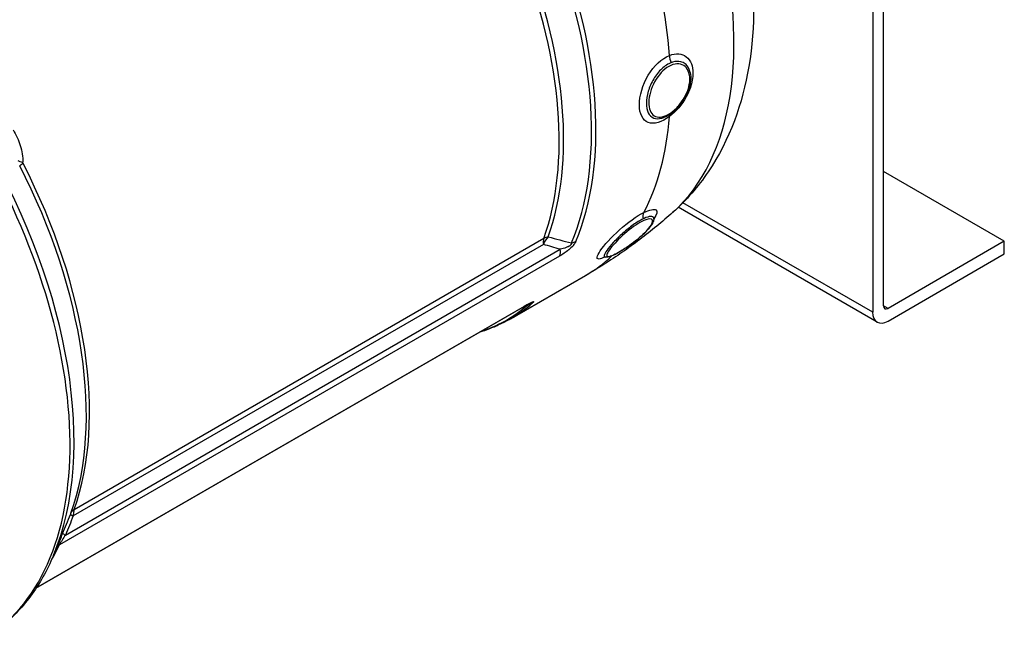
# Model space of a CAD drawing. Header units: millimetres. Extents: x 0 to 5940, y 0 to 4200.
# Tile 8 of 45: x 884 to 1087, y 683 to 811. Entities that reach past the tile are written whole.
import ezdxf

# ---------------------------------------------------------------- set-up
doc = ezdxf.new("R2010")
doc.units = ezdxf.units.MM
doc.header["$LTSCALE"] = 50
doc.layers.add('02-LINIE-035', color=2, linetype='CONTINUOUS')

msp = doc.modelspace()

# ---------------------------------------------------------------- linework, layer by layer
at = {"layer": '02-LINIE-035'}
for p, q in [((1062.12, 751.62), (1062.12, 891.66)), ((1059.86, 890.36), (1059.86, 750.31)), ((1087.01, 764.94), (1062.12, 779.31)), ((1060.78, 748.26), (1019.77, 771.94)), ((1059.86, 750.31), (1020.73, 772.9)), ((1014.47, 769.21), (1014.47, 769.21)), ((991.94, 764.3), (894.96, 708.31)), ((895.15, 709.61), (992.03, 765.55)), ((1087.01, 764.94), (1063.02, 751.1)), ((1087.01, 762.33), (1087.01, 764.94)), ((995.28, 761.89), (892.12, 702.33)), ((893.36, 704.35), (995.43, 763.29)), ((1005.03, 761.87), (1005.03, 761.87)), ((1063.02, 748.48), (1087.01, 762.33)), ((985.15, 748.94), (1000.59, 757.85)), ((887.32, 693.43), (988.04, 751.58)), ((988.3, 751.73), (988.3, 751.73)), ((1063.02, 751.1), (1062.12, 751.62)), ((887.28, 693.38), (987.83, 751.42)), ((892.46, 703.92), (890.87, 700.13)), ((892.46, 703.92), (892.46, 703.92))]:
    msp.add_line(p, q, dxfattribs=at)
for centre, major_axis, ratio, start_param, end_param in [((972.25, 839.78), (41.72, -72.26), 0.57735, 0.119481, 2.121289), ((941.82, 822.21), (-42.46, 73.55), 0.57735, 3.553094, 5.348085), ((942.59, 822.66), (42.56, -73.72), 0.57735, 0.411501, 2.206492), ((937.59, 819.77), (41.38, -71.67), 0.57735, 0.454523, 2.163471), ((936.82, 819.32), (-41.28, 71.5), 0.57735, 3.596115, 5.305064), ((958.03, 831.57), (-42.56, 73.72), 0.57735, 4.017826, 4.359754), ((1019.32, 802.63), (0.67, -1.8), 0.655769, 4.122422, 4.941636), ((981, 844.83), (31.2, -54.04), 0.57735, 0.366348, 0.366353), ((958.03, 831.57), (42.56, -73.72), 0.57735, 0.352635, 0.694563), ((981, 844.83), (31.2, -54.04), 0.57735, 0.057198, 0.057261), ((1019.32, 789.74), (-1.15, 1.54), 0.46574, 0.189677, 0.631751), ((832.08, 758.85), (44, -76.21), 0.57735, 0, 1.586909), ((833.2, 759.5), (43.79, -75.85), 0.57735, 0.412274, 1.571339), ((885.96, 781.77), (-2.56, 0.05), 0.267114, 0.306243, 1.005327), ((886.02, 781.51), (-2.28, -1.17), 0.070468, 5.329632, 5.845181), ((839.05, 762.88), (-41.45, 71.79), 0.57735, 3.596115, 4.625978), ((839.94, 763.39), (41.28, -71.5), 0.57735, 0.454523, 1.484383), ((1013.9, 769.51), (-0.82, 1.73), 0.696032, 0.403614, 1.222834), ((994.17, 763.46), (-0.95, -3.05), 0.742905, 4.065904, 4.671419), ((994.17, 763.46), (-3.01, 1.08), 0.733598, 5.378483, 5.727549), ((994.17, 763.46), (-1.6, 2.77), 0.57735, 0.454523, 0.959931), ((996.52, 767.09), (-2.95, 1.25), 0.748336, 2.277736, 2.626802), ((993.2, 764.12), (1.6, -2.77), 0.57735, 0.382497, 0.959931), ((958.03, 831.57), (42.56, -73.72), 0.57735, 0, 0.137929), ((958.03, 831.57), (42.56, -73.72), 0.57735, 0.139432, 0.139445), ((941.82, 822.21), (42.46, -73.55), 0.57735, 6.162165, 6.395283), ((942.59, 822.66), (42.56, -73.72), 0.57735, 0, 0.112097), ((986.23, 754.2), (1.6, -2.77), 0.57735, 0.000008, 0.141101), ((987.88, 754.8), (2.1, -2.41), 0.811372, 5.777222, 6.126288), ((1063.02, 752.14), (-0.64, -1.11), 0.57735, 5.497787, 7.068583), ((986.23, 754.2), (1.6, -2.77), 0.57735, 0, 0.000008), ((1063.02, 752.14), (-2.24, -3.88), 0.57735, 5.497787, 7.068583), ((894.1, 707.99), (0.406, 0.977), 0.021465, 5.36698, 5.869404), ((896.87, 707.95), (-2.41, 0.87), 0.733598, 5.727549, 6.243098), ((896.75, 707.64), (-2.38, 0.94), 0.021387, 0.02492, 0.732846), ((895.14, 703.69), (-2.36, 0.99), 0.041848, 0.004198, 0.733429), ((836.75, 761.55), (42.56, -73.72), 0.57735, 0.315451, 0.382497), ((893.78, 700.55), (-2.32, 1.09), 0.757493, 5.797515, 6.152594)]:
    msp.add_ellipse(centre, major_axis=major_axis, ratio=ratio, start_param=start_param, end_param=end_param, dxfattribs=at)
for points, knots in [([(997.21, 895.34), (1003.63, 889.39), (1009.46, 882.5), (1019.55, 867.65), (1023.82, 859.7), (1030.52, 843.28), (1032.94, 834.8), (1035.54, 817.81), (1035.7, 809.28), (1033.04, 793.37), (1030.41, 785.88), (1023.87, 776.22), (1021.43, 773.4), (1018.64, 770.91)], [1.865344, 1.865344, 1.865344, 1.865344, 2.230159, 2.230159, 2.589723, 2.589723, 2.950438, 2.950438, 3.316033, 3.316033, 3.653754, 3.653754, 3.80751, 3.80751, 3.80751, 3.80751]), ([(1017.97, 790.66), (1016.35, 789.45), (1014.72, 788.99), (1013.57, 789.43), (1012.42, 789.86), (1011.74, 791.22), (1011.74, 793.08), (1011.74, 794.94), (1012.41, 797.24), (1013.57, 799.18), (1014.73, 801.13), (1016.35, 802.66), (1017.97, 803.27)], [0, 0, 0, 0, 0.25, 0.25, 0.25, 0.5, 0.5, 0.5, 0.75, 0.75, 0.75, 1, 1, 1, 1]), ([(1017.97, 803.27), (1019.29, 803.76), (1020.52, 803.67), (1021.4, 803.01), (1021.87, 802.66), (1022.23, 802.15), (1022.47, 801.54), (1022.68, 800.98), (1022.79, 800.33), (1022.79, 799.61), (1022.79, 798.68), (1022.6, 797.65), (1022.25, 796.62), (1022.03, 795.98), (1021.74, 795.33), (1021.4, 794.71), (1020.53, 793.1), (1019.29, 791.65), (1017.97, 790.66)], [0, 0, 0, 0, 0.25, 0.25, 0.25, 0.3818068, 0.3818068, 0.3818068, 0.5, 0.5, 0.5, 0.6535412, 0.6535412, 0.6535412, 0.75, 0.75, 0.75, 1, 1, 1, 1]), ([(1018.33, 801.79), (1017.66, 801.54), (1016.98, 801.1), (1016.36, 800.53), (1015.74, 799.95), (1015.17, 799.23), (1014.69, 798.42), (1014.69, 798.42), (1014.69, 798.42), (1014.69, 798.41), (1014.21, 797.61), (1013.83, 796.74), (1013.57, 795.87), (1013.32, 795.01), (1013.19, 794.17), (1013.19, 793.4), (1013.19, 792.64), (1013.32, 791.97), (1013.57, 791.45), (1013.83, 790.92), (1014.21, 790.55), (1014.69, 790.36), (1014.69, 790.36), (1014.69, 790.36), (1014.69, 790.36), (1015.17, 790.17), (1015.74, 790.16), (1016.36, 790.33), (1016.45, 790.35), (1016.53, 790.38), (1016.62, 790.41)], [0, 0, 0, 0, 0.1248524, 0.1248524, 0.1248524, 0.25, 0.25, 0.25, 0.250524, 0.250524, 0.250524, 0.3753899, 0.3753899, 0.3753899, 0.499891, 0.499891, 0.499891, 0.6243466, 0.6243466, 0.6243466, 0.7492512, 0.7492512, 0.7492512, 0.75, 0.75, 0.75, 0.8748745, 0.8748745, 0.8748745, 0.892199, 0.892199, 0.892199, 0.892199]), ([(1018.67, 801.37), (1017.56, 801.03), (1016.4, 800.09), (1015.51, 798.84), (1014.61, 797.58), (1013.98, 796.02), (1013.76, 794.63), (1013.54, 793.23), (1013.72, 792), (1014.29, 791.28), (1014.85, 790.55), (1015.78, 790.35), (1016.85, 790.71), (1017.37, 790.89), (1017.91, 791.19), (1018.44, 791.59)], [0, 0, 0, 0, 0.125, 0.125, 0.125, 0.25, 0.25, 0.25, 0.375, 0.375, 0.375, 0.5, 0.5, 0.5, 0.5602271, 0.5602271, 0.5602271, 0.5602271]), ([(1022.22, 799.77), (1022.09, 800.32), (1021.87, 800.81), (1021.55, 801.18), (1021.44, 801.32), (1021.31, 801.44), (1021.17, 801.55), (1020.9, 801.75), (1020.59, 801.9), (1020.26, 801.98), (1019.75, 802.1), (1019.18, 802.07), (1018.58, 801.88), (1018.49, 801.86), (1018.41, 801.83), (1018.33, 801.79)], [0.5742182, 0.5742182, 0.5742182, 0.5742182, 0.7019548, 0.7019548, 0.7019548, 0.75, 0.75, 0.75, 0.8412321, 0.8412321, 0.8412321, 0.9806098, 0.9806098, 0.9806098, 1, 1, 1, 1]), ([(1018.44, 791.59), (1019.02, 792.02), (1019.58, 792.57), (1020.09, 793.2), (1021.07, 794.43), (1021.79, 795.93), (1022.04, 797.3), (1022.29, 798.68), (1022.06, 799.93), (1021.43, 800.69), (1020.8, 801.45), (1019.79, 801.71), (1018.67, 801.37)], [0.5602271, 0.5602271, 0.5602271, 0.5602271, 0.625, 0.625, 0.625, 0.75, 0.75, 0.75, 0.875, 0.875, 0.875, 1, 1, 1, 1]), ([(1022.22, 799.77), (1022.33, 799.24), (1022.36, 798.65), (1022.23, 797.41), (1022.07, 796.74), (1021.59, 795.42), (1021.27, 794.76), (1020.5, 793.54), (1020.06, 792.96), (1019.2, 792.05), (1018.79, 791.68), (1017.85, 790.98), (1017.31, 790.66), (1016.72, 790.44), (1016.68, 790.43), (1016.63, 790.41)], [0, 0, 0, 0, 0.324185, 0.324185, 0.66446, 0.66446, 1.003536, 1.003536, 1.340115, 1.340115, 1.610145, 1.610145, 1.953755, 1.953755, 1.984706, 1.984706, 1.984706, 1.984706]), ([(882.59, 787.93), (883.19, 786.89), (883.67, 785.8), (884.37, 783.56), (884.62, 782.37), (884.58, 781.22)], [0, 0, 0, 0, 0.5, 0.5, 1, 1, 1, 1]), ([(884.63, 780.96), (884.63, 780.97), (884.63, 780.97), (884.63, 780.97), (884.61, 781), (884.6, 781.04), (884.59, 781.07), (884.58, 781.12), (884.58, 781.17), (884.58, 781.22)], [0, 0, 0, 0, 0.029027, 0.029027, 0.029027, 0.409888, 0.409888, 0.409888, 1, 1, 1, 1]), ([(1018.64, 770.91), (1017.56, 769.94), (1016.44, 768.98), (1014.17, 767.11), (1013.01, 766.2), (1010.64, 764.4), (1009.43, 763.53), (1006.97, 761.82), (1005.72, 760.99), (1003.18, 759.39), (1001.89, 758.61), (1000.59, 757.85)], [3.8075101, 3.8075101, 3.8075101, 3.8075101, 3.8314062, 3.8314062, 3.8553024, 3.8553024, 3.8791985, 3.8791985, 3.9030947, 3.9030947, 3.9269908, 3.9269908, 3.9269908, 3.9269908]), ([(1004.59, 761.67), (1004.09, 761.44), (1003.68, 761.3), (1003.41, 761.28), (1002.76, 761.23), (1002.87, 761.84), (1003.68, 762.98), (1004.48, 764.13), (1005.95, 765.76), (1007.64, 767.29), (1009.32, 768.82), (1011.18, 770.17), (1012.67, 770.88)], [0.1452413, 0.1452413, 0.1452413, 0.1452413, 0.25, 0.25, 0.25, 0.5, 0.5, 0.5, 0.75, 0.75, 0.75, 1, 1, 1, 1]), ([(1014.72, 769.59), (1014.72, 769.67), (1014.71, 769.74), (1014.68, 769.8), (1014.65, 769.87), (1014.6, 769.92), (1014.54, 769.96), (1014.42, 770.04), (1014.25, 770.07), (1014.03, 770.06), (1013.69, 770.03), (1013.25, 769.9), (1012.72, 769.67), (1012.64, 769.63), (1012.57, 769.6), (1012.49, 769.56)], [0.6584231, 0.6584231, 0.6584231, 0.6584231, 0.7019548, 0.7019548, 0.7019548, 0.75, 0.75, 0.75, 0.8412321, 0.8412321, 0.8412321, 0.9806098, 0.9806098, 0.9806098, 1, 1, 1, 1]), ([(1012.67, 770.88), (1013.88, 771.45), (1014.77, 771.64), (1015.16, 771.4), (1015.16, 771.4), (1015.16, 771.4), (1015.16, 771.4), (1015.54, 771.17), (1015.4, 770.51), (1014.75, 769.58), (1014.74, 769.57), (1014.73, 769.55), (1014.72, 769.54)], [0, 0, 0, 0, 0.25, 0.25, 0.25, 0.2505477, 0.2505477, 0.2505477, 0.5, 0.5, 0.5, 0.5037159, 0.5037159, 0.5037159, 0.5037159]), ([(1014.74, 769.81), (1014.74, 769.81), (1014.74, 769.81), (1014.74, 769.79), (1014.72, 769.72), (1014.72, 769.59)], [2.0020466, 2.0020466, 2.0020466, 2.0020466, 2.0238537, 2.0238537, 2.1781302, 2.1781302, 2.1781302, 2.1781302]), ([(1012.49, 769.56), (1011.88, 769.27), (1011.18, 768.84), (1010.47, 768.34), (1009.76, 767.83), (1009.03, 767.24), (1008.33, 766.61), (1008.33, 766.61), (1008.32, 766.61), (1008.32, 766.6), (1007.62, 765.98), (1006.97, 765.33), (1006.41, 764.73), (1005.85, 764.12), (1005.39, 763.56), (1005.06, 763.09), (1004.73, 762.62), (1004.54, 762.25), (1004.5, 762), (1004.46, 761.8), (1004.53, 761.68), (1004.7, 761.65)], [0, 0, 0, 0, 0.1248524, 0.1248524, 0.1248524, 0.25, 0.25, 0.25, 0.250524, 0.250524, 0.250524, 0.3753899, 0.3753899, 0.3753899, 0.499891, 0.499891, 0.499891, 0.6243466, 0.6243466, 0.6243466, 0.725453, 0.725453, 0.725453, 0.725453]), ([(1014.72, 769.59), (1014.72, 769.34), (1014.65, 769.1), (1014.39, 768.51), (1014.16, 768.15), (1013.49, 767.31), (1013.01, 766.82), (1012, 765.89), (1011.46, 765.43), (1010.37, 764.58), (1009.8, 764.17), (1008.89, 763.55), (1008.53, 763.31), (1007.66, 762.77), (1007.15, 762.48), (1006.27, 762.02), (1005.88, 761.85), (1005.25, 761.66), (1005, 761.6), (1004.7, 761.65)], [0, 0, 0, 0, 0.229564, 0.229564, 0.550543, 0.550543, 0.927434, 0.927434, 1.259181, 1.259181, 1.578843, 1.578843, 1.790297, 1.790297, 2.113702, 2.113702, 2.437576, 2.437576, 2.7136, 2.7136, 2.7136, 2.7136]), ([(1012.63, 769.21), (1011.64, 768.77), (1010.37, 767.91), (1009.17, 766.91), (1007.97, 765.91), (1006.84, 764.76), (1006.07, 763.84), (1005.31, 762.91), (1004.91, 762.21), (1005.01, 761.92), (1005.1, 761.64), (1005.69, 761.76), (1006.65, 762.24), (1007.11, 762.47), (1007.64, 762.77), (1008.22, 763.13)], [0, 0, 0, 0, 0.125, 0.125, 0.125, 0.25, 0.25, 0.25, 0.375, 0.375, 0.375, 0.5, 0.5, 0.5, 0.5602271, 0.5602271, 0.5602271, 0.5602271]), ([(1008.22, 763.13), (1008.84, 763.52), (1009.51, 763.97), (1010.17, 764.46), (1011.45, 765.39), (1012.65, 766.43), (1013.44, 767.32), (1014.23, 768.21), (1014.6, 768.95), (1014.44, 769.31), (1014.28, 769.67), (1013.62, 769.65), (1012.63, 769.21)], [0.5602271, 0.5602271, 0.5602271, 0.5602271, 0.625, 0.625, 0.625, 0.75, 0.75, 0.75, 0.875, 0.875, 0.875, 1, 1, 1, 1]), ([(998.62, 764.92), (998.51, 764.66), (998.32, 764.36), (998.06, 764.05), (998.06, 764.04), (998.05, 764.04), (998.05, 764.03), (997.79, 763.73), (997.47, 763.43), (997.16, 763.17), (997.15, 763.17), (997.14, 763.16), (997.14, 763.15), (996.51, 762.64), (995.88, 762.23), (995.28, 761.89)], [0, 0, 0, 0, 0.25, 0.25, 0.25, 0.255212, 0.255212, 0.255212, 0.5, 0.5, 0.5, 0.505624, 0.505624, 0.505624, 1, 1, 1, 1]), ([(997.72, 764.61), (997.73, 764.55), (997.72, 764.49), (997.7, 764.42), (997.7, 764.4), (997.69, 764.38), (997.68, 764.36), (997.66, 764.32), (997.64, 764.28), (997.61, 764.24), (997.59, 764.21), (997.56, 764.18), (997.53, 764.15), (997.52, 764.14), (997.51, 764.12), (997.49, 764.11), (997.45, 764.07), (997.41, 764.04), (997.37, 764.01), (997.32, 763.97), (997.27, 763.93), (997.21, 763.9), (997.12, 763.85), (997.03, 763.8), (996.94, 763.76), (996.84, 763.71), (996.74, 763.67), (996.64, 763.63), (996.22, 763.47), (995.82, 763.37), (995.43, 763.29)], [0.0000002, 0.0000002, 0.0000002, 0.0000002, 0.0896746, 0.0896746, 0.0896746, 0.1175237, 0.1175237, 0.1175237, 0.1667019, 0.1667019, 0.1667019, 0.2012482, 0.2012482, 0.2012482, 0.2190935, 0.2190935, 0.2190935, 0.2637691, 0.2637691, 0.2637691, 0.3202233, 0.3202233, 0.3202233, 0.4169297, 0.4169297, 0.4169297, 0.526988, 0.526988, 0.526988, 1, 1, 1, 1]), ([(1004.7, 761.65), (1004.58, 761.67), (1004.48, 761.67), (1004.37, 761.67), (1004.35, 761.66), (1004.35, 761.66)], [0, 0, 0, 0, 0.1069505, 0.1069505, 0.2010648, 0.2010648, 0.2010648, 0.2010648]), ([(989.07, 752.1), (989.07, 752.1), (989.07, 752.1), (989.05, 752.09), (989.04, 752.08), (988.97, 752.05), (988.91, 752.02), (988.74, 751.94), (988.62, 751.87), (988.29, 751.69), (988.06, 751.56), (987.83, 751.42)], [0.0772426, 0.0772426, 0.0772426, 0.0772426, 0.094862, 0.094862, 0.1279379, 0.1279379, 0.1935522, 0.1935522, 0.29248, 0.29248, 0.4519967, 0.4519967, 0.4519967, 0.4519967]), ([(988.04, 751.58), (988.63, 751.93), (989.2, 752.24), (989.58, 752.4), (989.59, 752.41), (989.59, 752.41), (989.59, 752.41), (989.78, 752.49), (989.92, 752.53), (989.93, 752.49), (989.93, 752.49), (989.93, 752.48), (989.93, 752.48), (989.95, 752.44), (989.83, 752.32), (989.65, 752.15)], [0, 0, 0, 0, 0.4944, 0.4944, 0.4944, 0.5, 0.5, 0.5, 0.744851, 0.744851, 0.744851, 0.75, 0.75, 0.75, 1, 1, 1, 1]), ([(989, 752.06), (989, 752.06), (989, 752.06), (989, 752.06), (989.02, 752.07), (989.03, 752.07), (989.04, 752.06), (989.04, 752.06), (989.04, 752.06), (989.04, 752.06), (989.05, 752.05), (989.04, 752.04), (989.02, 752.03), (989.01, 752.01), (988.98, 752), (988.96, 751.98), (988.93, 751.96), (988.88, 751.93), (988.84, 751.91), (988.82, 751.89), (988.79, 751.88), (988.76, 751.86)], [0.7543177, 0.7543177, 0.7543177, 0.7543177, 0.7555012, 0.7555012, 0.7555012, 0.7985446, 0.7985446, 0.7985446, 0.80792, 0.80792, 0.80792, 0.8638676, 0.8638676, 0.8638676, 0.9084075, 0.9084075, 0.9084075, 0.9676844, 0.9676844, 0.9676844, 0.9999998, 0.9999998, 0.9999998, 0.9999998]), ([(985.15, 748.94), (984.36, 748.48), (983.54, 748.06), (981.88, 747.29), (981.02, 746.94), (979.66, 746.45), (979.16, 746.28), (978.66, 746.13)], [3.9269908, 3.9269908, 3.9269908, 3.9269908, 3.9790499, 3.9790499, 4.0311089, 4.0311089, 4.0606573, 4.0606573, 4.0606573, 4.0606573]), ([(895.15, 709.61), (895.08, 709.4), (895.02, 709.13), (894.99, 708.84), (894.97, 708.67), (894.96, 708.49), (894.96, 708.31)], [0, 0, 0, 0, 0.630097, 0.630097, 0.630097, 1, 1, 1, 1]), ([(893.36, 704.35), (893.13, 704.02), (892.9, 703.67), (892.68, 703.32), (892.46, 702.96), (892.23, 702.58), (892.12, 702.33)], [0, 0, 0, 0, 0.5, 0.5, 0.5, 1, 1, 1, 1]), ([(890.87, 700.13), (890.22, 698.6), (889.5, 697.13), (887.93, 694.33), (887.07, 693), (885.22, 690.49), (884.23, 689.31), (882.11, 687.11), (880.99, 686.09), (878.62, 684.23), (877.38, 683.39), (876.08, 682.64)], [3.5147168, 3.5147168, 3.5147168, 3.5147168, 3.5971716, 3.5971716, 3.6796264, 3.6796264, 3.7620812, 3.7620812, 3.844536, 3.844536, 3.9269908, 3.9269908, 3.9269908, 3.9269908])]:
    msp.add_open_spline(points, degree=3, knots=knots, dxfattribs=at)
for points in [[(1016.62, 790.41), (1016.62, 790.41), (1016.63, 790.41), (1016.63, 790.41)], [(992.94, 765.87), (994.52, 765.41), (996.11, 764.99), (997.72, 764.61)], [(995.43, 763.29), (994.26, 763.6), (993.1, 763.94), (991.94, 764.3)], [(988.76, 751.86), (988.66, 751.83), (988.55, 751.8), (988.45, 751.77)], [(892.78, 704.67), (893.32, 705.97), (893.85, 707.27), (894.37, 708.58)], [(894.96, 708.31), (894.44, 706.98), (893.9, 705.67), (893.36, 704.35)], [(892.46, 703.92), (892.57, 704.17), (892.67, 704.42), (892.78, 704.67)]]:
    msp.add_open_spline(points, degree=3, dxfattribs=at)
for points, weights in [([(1018.38, 791.37), (1018.46, 791.43), (1018.45, 791.59)], [0.933933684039, 0.915305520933, 1.00004898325]), ([(1008.19, 763.1), (1008.21, 763.11), (1008.22, 763.13)], [0.961107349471, 0.97663137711, 1.00004898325])]:
    msp.add_rational_spline(points, weights, degree=2, dxfattribs=at)

doc.saveas('drawing.dxf')
